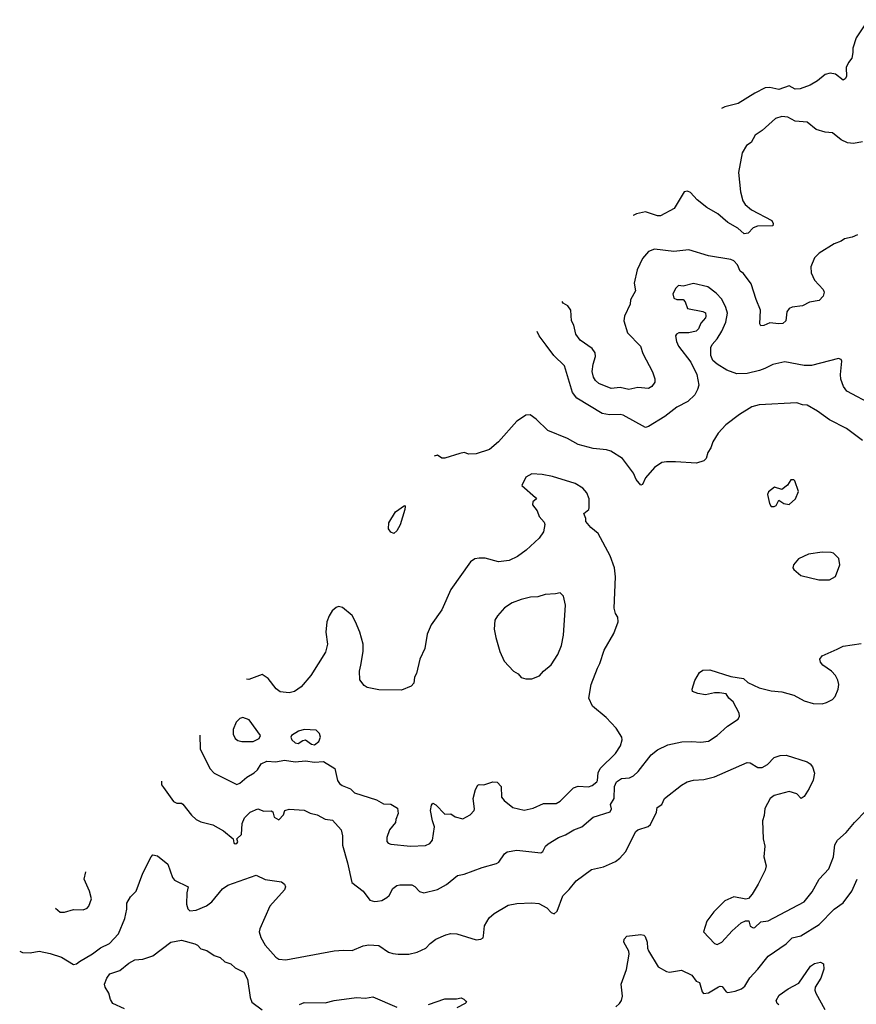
# Model space of a CAD drawing. Extents: x 1863017 to 1989460, y 394564 to 532820.
# Tile 104 of 213: x 1894315 to 1899903, y 507040 to 513615. Entities that reach past the tile are written whole.
import ezdxf

# ---------------------------------------------------------------- set-up
doc = ezdxf.new("R2010")
doc.units = 0

msp = doc.modelspace()

# ---------------------------------------------------------------- linework, layer by layer
at = {"layer": '0CON10XD'}
for points in [[(1899983.1, 513615), (1899903.3, 513493.3), (1899880.6, 513425), (1899881.1, 513395), (1899872.4, 513357.6), (1899850.2, 513329.8), (1899834.7, 513295.3), (1899838.5, 513235), (1899829.8, 513220.2), (1899815, 513211.5), (1899765, 513250.6), (1899728.3, 513258.3), (1899695, 513250), (1899644, 513206), (1899595, 513176.9), (1899527.6, 513152.4), (1899495, 513150.9), (1899455, 513173.5), (1899385, 513148.2), (1899325, 513162.9), (1899295, 513160.5), (1899225.3, 513124.7), (1899115, 513055.5), (1899025, 513033.3), (1899002.6, 513021)], [(1899945, 512798.8), (1899885, 512787.9), (1899845, 512792.2), (1899802.9, 512812.9), (1899745, 512859.2), (1899695, 512864.3), (1899635, 512882.5), (1899575, 512931.2), (1899495, 512937.5), (1899445, 512964), (1899405, 512969.2), (1899363.8, 512955), (1899274, 512875), (1899227.1, 512845), (1899200, 512795), (1899169.4, 512775), (1899141.8, 512725), (1899117.3, 512595), (1899130.5, 512465), (1899144.5, 512405), (1899161.5, 512381.5), (1899202.9, 512345), (1899339.2, 512275), (1899348.8, 512255), (1899345, 512237.5), (1899243.8, 512236.2), (1899215, 512224.2), (1899181.3, 512188.7), (1899155, 512184.6), (1899113, 512223), (1899045, 512259.6), (1898978, 512318), (1898905, 512360.5), (1898841.4, 512411.4), (1898795, 512461.2), (1898775, 512470), (1898754.2, 512465.8), (1898685.7, 512354.3), (1898595.8, 512304.2), (1898575, 512304.2), (1898495, 512330.9), (1898435, 512317.5), (1898413.6, 512308.4), (1898412.7, 512307.4)], [(1899910.7, 512179.3), (1899875, 512163.3), (1899825, 512152.5), (1899802.5, 512135), (1899755, 512118.8), (1899656.2, 512055), (1899624.4, 512025), (1899600.5, 511965), (1899602.1, 511925), (1899623.3, 511875), (1899682.4, 511812.4), (1899688.6, 511795), (1899682.2, 511767.8), (1899655, 511738.9), (1899590.9, 511729.1), (1899545, 511704.3), (1899474.4, 511695.6), (1899455, 511686.2), (1899438.8, 511665), (1899432.5, 511605), (1899412.7, 511587.3), (1899385, 511583.5), (1899325, 511590), (1899285, 511572.5), (1899265, 511571.2), (1899260, 511585), (1899262.5, 511675), (1899235, 511746.7)], [(1899235, 511746.7), (1899202, 511852), (1899149.4, 511919.4), (1899126.6, 511936.6), (1899108.8, 511978.8), (1899085, 512004), (1899065, 512014.2), (1898915, 512038.9), (1898785, 512077.3), (1898685, 512067.5), (1898555, 512082.9), (1898515, 512066), (1898475, 512020), (1898439.4, 511945), (1898419.4, 511855), (1898429.4, 511805), (1898396, 511745), (1898392.5, 511715), (1898354.2, 511635.8), (1898350, 511605), (1898374, 511525), (1898460.8, 511435), (1898478.1, 511385), (1898542.6, 511262.6), (1898556.8, 511216.8), (1898557.1, 511195), (1898537.5, 511165), (1898515, 511151.9), (1898445, 511159.1), (1898385, 511146.2), (1898325, 511159.2), (1898265, 511151.5), (1898182.5, 511185), (1898160.6, 511205), (1898147.8, 511227.8), (1898140, 511265), (1898146, 511315), (1898162.3, 511365), (1898159.9, 511389.9), (1898139.9, 511419.9), (1898057.9, 511475), (1898029.2, 511515), (1898016.2, 511575), (1898001.5, 511605), (1897996.9, 511675), (1897977.1, 511705), (1897945, 511722.5), (1897937.5, 511732.5)], [(1900015, 511040), (1899840.8, 511135), (1899817.1, 511165), (1899800, 511215), (1899796.9, 511245), (1899806.2, 511335), (1899802.5, 511345), (1899785, 511353.3), (1899605, 511306), (1899555, 511305.8), (1899425, 511330.8), (1899345, 511312.5), (1899293.3, 511285), (1899256.6, 511273.4), (1899175, 511253.1), (1899105, 511249.4), (1899038.8, 511275), (1898974.5, 511314.5), (1898945, 511340), (1898932.7, 511372.7), (1898932, 511425), (1898940, 511445), (1898975, 511483.8), (1899005.8, 511535), (1899031.4, 511595), (1899042.2, 511655), (1899032.1, 511692.1), (1899005, 511748), (1898967.9, 511787.9), (1898911.9, 511831.9), (1898815, 511852.5), (1898745.9, 511835.9), (1898715, 511840), (1898697.5, 511822.5), (1898678.2, 511785), (1898684.6, 511754.6), (1898705, 511746.9), (1898746.4, 511746.4), (1898760.3, 511730.3), (1898775, 511687.5), (1898877.5, 511667.5), (1898895, 511657.5), (1898898, 511635), (1898895, 511623.3), (1898865, 511588.8), (1898849.7, 511550.3), (1898834.4, 511535.6), (1898785, 511523.3), (1898717, 511523), (1898701.2, 511515), (1898695.9, 511504.1), (1898701.4, 511465), (1898715.8, 511435), (1898798.7, 511328.7), (1898839.2, 511245), (1898850.8, 511175), (1898842.9, 511145), (1898825, 511108.8), (1898778.8, 511065), (1898705, 511027.1), (1898624.6, 510965.4), (1898515, 510898.6), (1898495, 510892.5), (1898345, 510974.4), (1898325, 510978.9), (1898255, 510975.6), (1898206.1, 510986.1), (1898036.6, 511086.6), (1898007.1, 511125), (1897955, 511303.3), (1897883.6, 511373.6), (1897832.4, 511442.4), (1897785.6, 511505), (1897772.5, 511532.7)], [(1899945, 510805.6), (1899838.8, 510885), (1899725, 510942.9), (1899645, 511001.4), (1899575, 511041.1), (1899545, 511042.9), (1899505, 511055.5), (1899255, 511043.1), (1899205, 511029.2), (1899122.1, 510977.9), (1899030.7, 510909.3), (1898980.8, 510855), (1898944.2, 510795), (1898930.8, 510755), (1898912.5, 510725), (1898901.2, 510685), (1898885, 510668.8), (1898835, 510652.5), (1898695, 510661.9), (1898635, 510662.9), (1898605, 510657.1), (1898555.5, 510624.5), (1898495, 510556), (1898475, 510511.2), (1898465, 510506.2), (1898433.8, 510543.8), (1898415, 510587.5), (1898341.9, 510685), (1898262.7, 510732.7), (1898235, 510742.9), (1898145, 510750.6), (1898045, 510777.5), (1897975, 510818), (1897842.4, 510872.4), (1897765, 510946.7), (1897725, 510976.7), (1897695, 510973.3), (1897653.9, 510946.1), (1897636.1, 510933.9), (1897513.8, 510795), (1897453.3, 510745), (1897365, 510716), (1897314.2, 510714.2), (1897285, 510723.8), (1897255, 510718), (1897155, 510686.7), (1897135, 510687.5), (1897105, 510706.2), (1897083.6, 510699.4)], [(1895518, 508836.9), (1895520.6, 508745), (1895585.7, 508615), (1895614.6, 508584.6), (1895765, 508508), (1895785, 508516), (1895832.7, 508557.3), (1895881.9, 508585), (1895902.5, 508605), (1895928, 508645), (1895965, 508662.9), (1896025, 508658.9), (1896085, 508670), (1896155, 508658.1), (1896225, 508665.3), (1896285, 508656.4), (1896345, 508660.6), (1896419.4, 508615), (1896437.5, 508535), (1896451.4, 508515), (1896470.2, 508500.2), (1896525, 508480), (1896552.4, 508452.4), (1896697.5, 508405), (1896745, 508378.8), (1896795, 508376.2), (1896839.3, 508349.3), (1896843.3, 508315), (1896826.7, 508275), (1896826.2, 508255), (1896785.7, 508204.3), (1896768, 508155), (1896767.7, 508127.7), (1896775.9, 508115.9), (1896795, 508109.2), (1896925, 508095.5), (1897025, 508101.1), (1897055, 508112.9), (1897072.9, 508135), (1897086.9, 508225), (1897072.5, 508265), (1897060, 508335), (1897065, 508370), (1897075, 508382.5), (1897095, 508372.5), (1897155, 508310.8), (1897195, 508312), (1897225, 508291.9), (1897275, 508277.5), (1897325, 508306), (1897350, 508335), (1897353.3, 508345), (1897343.8, 508415), (1897358.8, 508475), (1897375, 508502.5), (1897385, 508507.5), (1897415, 508506.2), (1897475, 508526), (1897503.9, 508523.9), (1897531.2, 508495), (1897533.8, 508423.8), (1897550.5, 508400.5), (1897610, 508355), (1897685, 508337.5), (1897745, 508348.9), (1897815, 508380.5), (1897898.3, 508381.7), (1897925, 508397.1), (1898015, 508486), (1898045, 508495.8), (1898115, 508491.2), (1898138.7, 508501.3), (1898169.2, 508525), (1898175.3, 508535), (1898179.7, 508585), (1898193.2, 508615), (1898294.3, 508715), (1898327.5, 508765), (1898338.8, 508805), (1898336.7, 508825), (1898300, 508885), (1898232.5, 508955), (1898140.7, 509030.7), (1898117.5, 509085), (1898132, 509175), (1898173.8, 509285), (1898191.2, 509315), (1898218.8, 509405), (1898283.3, 509516.7), (1898312.5, 509595), (1898310, 509625), (1898295, 509650), (1898286.7, 509685), (1898294, 509895), (1898288.8, 509955), (1898260, 510035), (1898179.2, 510185), (1898130, 510225), (1898097.5, 510265), (1898096.7, 510285), (1898083.6, 510316.4), (1898115.9, 510344.1), (1898120, 510355), (1898120, 510415), (1898103.3, 510455), (1898075.6, 510485.6), (1898025, 510517.1), (1897875, 510564.2), (1897805, 510577.5), (1897735, 510582.5), (1897695, 510561.2), (1897668.8, 510505), (1897761.2, 510425), (1897766.7, 510415), (1897743.3, 510395), (1897741.2, 510375), (1897772.5, 510335), (1897785, 510297.5), (1897818.8, 510258.8), (1897823.8, 510245), (1897813.8, 510195), (1897785, 510153.8), (1897697.9, 510072.1), (1897639.3, 510030.7), (1897585, 510004.3), (1897514.2, 509995.8), (1897425, 510018.6), (1897385, 510019.2), (1897355, 510014), (1897325.8, 509994.2), (1897195, 509810), (1897135, 509673.3), (1897064, 509575), (1897037.7, 509512.3), (1897021.2, 509415), (1896988.8, 509345), (1896965, 509250), (1896953.3, 509225), (1896947.5, 509185), (1896930, 509165), (1896865, 509137.5), (1896715, 509140.8), (1896636.4, 509156.4), (1896615, 509170), (1896586.1, 509206.1), (1896584, 509265), (1896593.8, 509303.8), (1896608.8, 509395), (1896610, 509445), (1896586.7, 509525), (1896558.8, 509595), (1896535, 509636.7), (1896470.7, 509690.7), (1896445, 509696.7), (1896429.3, 509690.7), (1896402.7, 509667.3), (1896382, 509635), (1896367.5, 509595), (1896360.8, 509525), (1896370.8, 509445), (1896357.9, 509392.1), (1896260, 509235), (1896195, 509160), (1896151.4, 509128.6), (1896115, 509119.6), (1896055, 509127.5), (1896027.6, 509147.6), (1895975, 509215.7), (1895935, 509243.1), (1895845, 509208), (1895830.8, 509210.9)], [(1899355, 510363.3), (1899368.1, 510371.9), (1899385, 510407.5), (1899420, 510385), (1899455, 510376.7), (1899497.5, 510415), (1899516.7, 510465), (1899493.3, 510535), (1899485, 510543.3), (1899465, 510542.5), (1899443, 510507), (1899405, 510477.5), (1899357, 510493), (1899317.7, 510462.3), (1899311.2, 510445), (1899322.5, 510385), (1899333.9, 510363.9), (1899355, 510363.3)], [(1896815, 510183.3), (1896795, 510192.5), (1896778.8, 510215), (1896781.4, 510255), (1896825, 510328.6), (1896885, 510370), (1896890, 510365), (1896886.7, 510345), (1896857.3, 510242.7), (1896835, 510202.5), (1896815, 510183.3)], [(1899653.7, 509873.7), (1899725, 509874), (1899764.1, 509895.9), (1899794.2, 509975), (1899787.4, 510017.4), (1899751.7, 510051.7), (1899735, 510057.5), (1899675, 510059.2), (1899585, 510046), (1899517.5, 510015), (1899483.8, 509975), (1899480, 509955), (1899485, 509942.5), (1899533.1, 509903.1), (1899653.7, 509873.7)], [(1897735, 509213.8), (1897787.3, 509232.7), (1897813.8, 509265), (1897865, 509306.2), (1897909.2, 509375), (1897934.4, 509435.6), (1897948.6, 509505), (1897960, 509705), (1897946.7, 509765), (1897925, 509787.5), (1897895, 509780), (1897825, 509776), (1897775, 509760), (1897727.7, 509757.7), (1897665, 509744.2), (1897605, 509722), (1897552.4, 509687.6), (1897506.2, 509635), (1897488, 509605), (1897484, 509545), (1897495, 509490), (1897522, 509395), (1897551.2, 509331.2), (1897613.8, 509265), (1897645.8, 509245.8), (1897665, 509223.3), (1897695, 509213.8), (1897735, 509213.8)], [(1895261.8, 508529.7), (1895261.4, 508505), (1895275, 508488.8), (1895343.3, 508395), (1895365, 508383.8), (1895395, 508383.3), (1895405, 508376.7), (1895463.6, 508303.6), (1895494, 508275), (1895525, 508259.4), (1895605, 508238.6), (1895677.6, 508197.6), (1895740, 508145), (1895745, 508117.5), (1895755, 508112), (1895765, 508114.2), (1895772, 508125), (1895766.2, 508145), (1895796.9, 508175), (1895802, 508248), (1895816.9, 508285), (1895855, 508323.1), (1895905, 508346.2), (1895945, 508329.2), (1895995, 508332.9), (1896005.7, 508325), (1896015, 508288.8), (1896045, 508272), (1896078, 508305), (1896086.2, 508333.8), (1896115, 508343.8), (1896215, 508336.2), (1896255, 508316), (1896302.5, 508305), (1896355, 508276), (1896405, 508269.2), (1896462, 508205), (1896470.6, 508165), (1896472.4, 508102.4), (1896504.4, 507985), (1896534.4, 507854.4), (1896608.8, 507795), (1896654.4, 507734.4), (1896685, 507726), (1896705, 507728), (1896735, 507734.2), (1896767.3, 507752.7), (1896782.3, 507767.7), (1896807.3, 507812.7), (1896835, 507833.8), (1896855, 507838.8), (1896935, 507838.8), (1896955, 507826.2), (1896985, 507794), (1897015, 507784.2), (1897105, 507807.5), (1897165, 507840), (1897240.6, 507899.4), (1897285, 507908), (1897405, 507954.2), (1897500.3, 507979.7), (1897515, 507990), (1897554.4, 508045.6), (1897570.9, 508059.1), (1897635, 508069.4), (1897795, 508052), (1897809.1, 508060.9), (1897828, 508095), (1897845, 508112), (1897915, 508154), (1897961.7, 508171.7), (1898015.5, 508204.5), (1898070, 508225), (1898145, 508289.2), (1898260, 508325), (1898268.8, 508345), (1898262.5, 508375), (1898285.6, 508415), (1898289.1, 508495), (1898302.2, 508525), (1898335, 508548.1), (1898387.4, 508552.6), (1898415, 508565.8), (1898445.7, 508595), (1898533.1, 508705), (1898575, 508739.4), (1898645, 508772.2), (1898737.9, 508792.1), (1898805, 508795.5), (1898865, 508790.4), (1898915, 508798.1), (1898975, 508835.8), (1899043.2, 508896.8), (1899113.3, 508945), (1899123.3, 508965), (1899120, 508985), (1899079.8, 509059.8), (1899050.8, 509085), (1899035, 509114), (1898989.4, 509119.4), (1898955, 509120.6), (1898895, 509106.7), (1898844.5, 509114.5), (1898808.3, 509128.3), (1898807.5, 509145), (1898825, 509202.5), (1898856.2, 509255), (1898878.8, 509271.2), (1898925, 509274.3), (1899065, 509230), (1899150, 509215), (1899178.8, 509188.8), (1899255, 509154.4), (1899335, 509134.4), (1899405, 509127.1), (1899485, 509104.3), (1899555, 509066), (1899615, 509048), (1899675, 509046), (1899704.1, 509055.9), (1899744.3, 509075.7), (1899761.2, 509095), (1899782, 509145), (1899785.8, 509175.8), (1899780, 509205), (1899765, 509236.2), (1899738, 509265), (1899680, 509305), (1899663.8, 509325), (1899660, 509345), (1899675, 509366), (1899775, 509410.6), (1899815, 509430.8), (1899935, 509448.6)], [(1895875, 508794.2), (1895913.9, 508816.1), (1895923.3, 508835), (1895848.8, 508938.8), (1895806.1, 508956.1), (1895785, 508948.8), (1895760, 508925), (1895741.2, 508875), (1895741.2, 508845), (1895753.8, 508815), (1895772.3, 508802.3), (1895800, 508795), (1895875, 508794.2)], [(1896285, 508773.8), (1896312.9, 508795), (1896324, 508825), (1896318.8, 508848.8), (1896295, 508871.2), (1896215, 508875.8), (1896177.5, 508865), (1896130, 508835), (1896126.7, 508823.3), (1896132, 508805), (1896155, 508785.7), (1896175, 508782.2), (1896207.5, 508802.5), (1896225, 508805.7), (1896265, 508777.8), (1896285, 508773.8)], [(1894315.1, 507394.9), (1894335, 507386), (1894384.1, 507384.1), (1894445, 507394.2), (1894518.7, 507378.7), (1894595, 507354), (1894675, 507306.7), (1894695, 507310), (1894715, 507326), (1894802.6, 507377.4), (1894855, 507418.1), (1894915, 507447.1), (1894975, 507510.8), (1895017, 507613), (1895030, 507675), (1895031.2, 507715), (1895055, 507756.7), (1895093.8, 507795), (1895138.8, 507915), (1895192.5, 508025), (1895205, 508037.5), (1895235, 508031.2), (1895305, 507976.7), (1895336.8, 507886.8), (1895348.7, 507868.7), (1895441.2, 507825), (1895431.4, 507785), (1895429.7, 507709.7), (1895437.3, 507677.3), (1895452.5, 507665), (1895495, 507668.1), (1895563.1, 507696.9), (1895598.1, 507725), (1895669.5, 507810.5), (1895706, 507835), (1895895, 507902), (1895955, 507874), (1896065, 507857.5), (1896083, 507843), (1896090, 507825), (1896083.8, 507805), (1895985.4, 507694.6), (1895919.4, 507545), (1895915.5, 507525), (1895925.3, 507485.3), (1895955.9, 507435.9), (1896025, 507355.7), (1896045, 507342.5), (1896093.6, 507336.4), (1896415, 507396), (1896477.7, 507402.3), (1896535, 507400), (1896609.4, 507430.6), (1896647, 507437), (1896715, 507432.9), (1896779.3, 507389.3), (1896808.3, 507378.3), (1896844.2, 507374.2), (1896915, 507373.8), (1896970.8, 507389.2), (1897028.8, 507415), (1897056.2, 507445), (1897095, 507474), (1897162.5, 507505), (1897195, 507512.5), (1897235, 507510.8), (1897365, 507470.8), (1897395.9, 507474.1), (1897410, 507485), (1897413.8, 507496.2), (1897420, 507565), (1897452.1, 507617.9), (1897485, 507646.2), (1897577.7, 507702.3), (1897635, 507714), (1897735, 507718), (1897782.7, 507712.7), (1897836.7, 507685), (1897865, 507653.3), (1897885, 507643.3), (1897905, 507662.5), (1897942, 507765), (1897985, 507806.2), (1898031.2, 507865), (1898135, 507939.2), (1898215, 507958.6), (1898295, 507994.3), (1898324, 508015), (1898362.6, 508057.4), (1898430, 508195), (1898445, 508205.8), (1898512.4, 508227.6), (1898528.3, 508241.7), (1898567.6, 508322.4), (1898572.5, 508355), (1898603.8, 508375), (1898622, 508415), (1898735, 508502.5), (1898774.5, 508525.5), (1898815, 508537.1), (1898885, 508541.4), (1898955, 508560), (1899175, 508653.8), (1899195, 508653.3), (1899245, 508622), (1899275, 508622), (1899309.1, 508640.9), (1899355, 508688.8), (1899395, 508701.2), (1899435, 508703.3), (1899575, 508660), (1899595.7, 508645.7), (1899611.2, 508625), (1899623.3, 508583.3), (1899615, 508537.5), (1899589.2, 508480.8), (1899555, 508428.8), (1899535, 508413.3), (1899505, 508446), (1899455, 508461.2), (1899355, 508434.2), (1899328.8, 508415), (1899292.7, 508347.3), (1899288.3, 508301.7), (1899276.7, 508265), (1899281.2, 508145), (1899292, 508095), (1899285.8, 508025), (1899302, 507965), (1899294.4, 507935), (1899248.3, 507841.7), (1899208.5, 507775), (1899183, 507747), (1899165, 507742.5), (1899085, 507757.5), (1899025, 507732), (1898951.7, 507658.3), (1898906, 507595), (1898882, 507525), (1898955, 507447.1), (1898975, 507438.9), (1899005.7, 507454.3), (1899075, 507530), (1899135, 507583.3), (1899163.6, 507596.4), (1899185, 507596.7), (1899195, 507562.5), (1899215, 507550), (1899225, 507553.3), (1899265, 507590.6), (1899315, 507597.5), (1899554.3, 507725), (1899609.5, 507790.5), (1899654.6, 507875.4), (1899718.9, 507945), (1899750, 508025), (1899760, 508105), (1899776.7, 508135), (1899835, 508186.2), (1899890.8, 508255), (1899970, 508335)], [(1894554.3, 507681.6), (1894585, 507654.2), (1894615, 507655.8), (1894675, 507674), (1894739.2, 507670.8), (1894765, 507682), (1894778, 507695), (1894795.6, 507744.4), (1894781.9, 507795), (1894745.6, 507875), (1894757.1, 507924.8)], [(1898296.8, 507023.2), (1898322, 507045), (1898334.2, 507065), (1898340.8, 507095), (1898332.9, 507175), (1898368.6, 507271.4), (1898387.1, 507375), (1898384, 507395), (1898351.2, 507455), (1898353.8, 507475), (1898370, 507495), (1898465, 507505.7), (1898485, 507501.2), (1898493.9, 507493.9), (1898506, 507455), (1898508.8, 507415), (1898516.1, 507396.1), (1898580.3, 507290.3), (1898635, 507258), (1898655, 507254), (1898735, 507268), (1898805, 507234.2), (1898834.3, 507194.3), (1898856, 507185), (1898873.3, 507123.3), (1898882.5, 507112.5), (1898915, 507115.8), (1898983.7, 507156.3), (1898995, 507161.4), (1899008.1, 507158.1), (1899033.1, 507123.1), (1899045, 507118.1), (1899095, 507126.7), (1899136, 507144), (1899158.1, 507161.9), (1899192.1, 507217.9), (1899246.5, 507275), (1899315, 507360.8), (1899435, 507442.9), (1899473.8, 507485), (1899531.7, 507498.3), (1899655, 507571.9), (1899755.4, 507674.6), (1899815, 507717.5), (1899874.3, 507795), (1899910, 507875)], [(1895015, 507009.4), (1894936.4, 507046.4), (1894921.4, 507071.4), (1894911.2, 507115), (1894885.5, 507155.5), (1894881.1, 507175), (1894896.9, 507215), (1894917.3, 507242.7), (1894985, 507265.5), (1895045, 507315.7), (1895085, 507336), (1895137.5, 507342.5), (1895205, 507363.3), (1895323.8, 507455), (1895395, 507467.5), (1895485, 507444.3), (1895503.8, 507435), (1895525, 507410), (1895565, 507400), (1895615, 507366.7), (1895653.6, 507353.6), (1895685, 507323.3), (1895725, 507310), (1895754.2, 507284.2), (1895812.5, 507255), (1895837.7, 507207.7), (1895854.3, 507085), (1895866, 507055), (1895935, 507003.1)], [(1899386.9, 507036.9), (1899374, 507045), (1899368, 507065), (1899388.3, 507101.7), (1899447.4, 507142.6), (1899519.5, 507180.5), (1899598, 507295), (1899625, 507312.5), (1899665, 507322.5), (1899685, 507310), (1899687.5, 507275), (1899665.8, 507215), (1899629.2, 507155), (1899626, 507135), (1899632, 507115), (1899694, 507005)], [(1896185, 507038), (1896215, 507052), (1896355, 507049.4), (1896415, 507065.8), (1896564.3, 507085.7), (1896625, 507080), (1896675, 507090), (1896835, 507021.2)], [(1897045, 507038.8), (1897155, 507076.2), (1897233, 507077), (1897263, 507083), (1897282.5, 507075), (1897295, 507060), (1897300, 507055), (1897290, 507045), (1897234, 507016)]]:
    msp.add_lwpolyline(points, dxfattribs=at)

doc.saveas('drawing.dxf')
